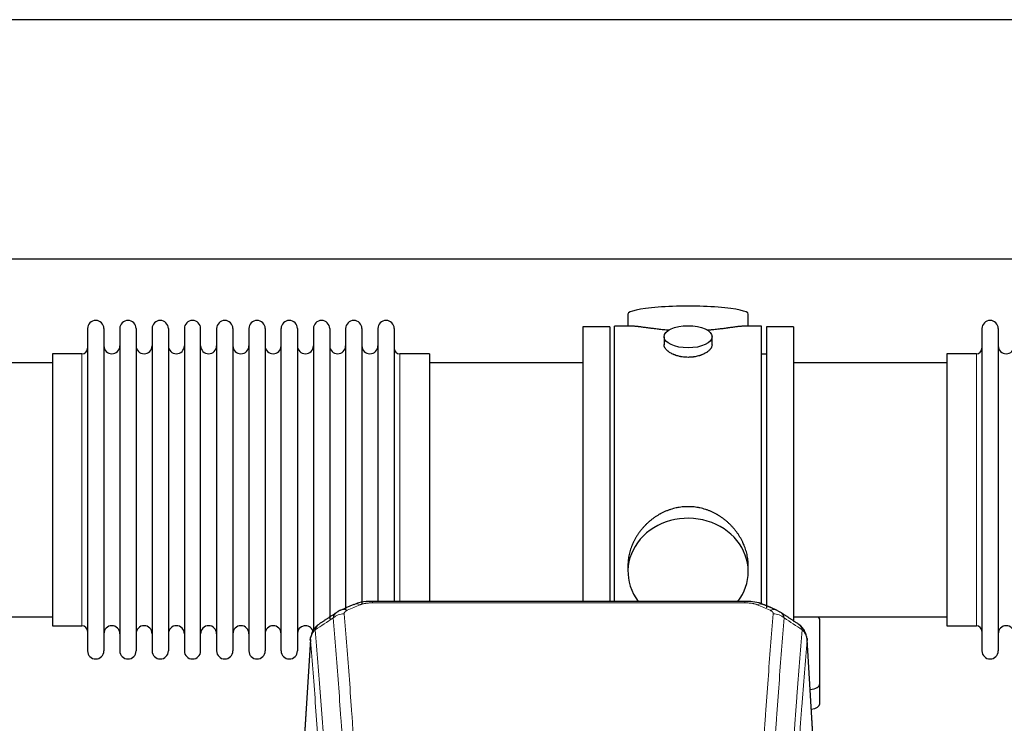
# Model space of a CAD drawing. Header units: inches. Extents: x 0 to 23760, y -13 to 16800.
# Tile 132 of 256: x 3482 to 4099, y 14304 to 14744. Entities that reach past the tile are written whole.
import ezdxf

# ---------------------------------------------------------------- set-up
doc = ezdxf.new("R2010")
doc.units = ezdxf.units.IN
doc.layers.add('1', color=7, linetype='Continuous', true_color=0xffffff)

msp = doc.modelspace()

# ---------------------------------------------------------------- linework, layer by layer
at = {"layer": '1', "color": 2, "linetype": 'Continuous', "lineweight": 25}
for p, q in [((6923.996, 14744.332), (2417.514, 14744.332)), ((6802.918, 14594.331), (2417.514, 14594.331)), ((3862.874, 14559.99), (3862.874, 14552.37)), ((3938.153, 14552.37), (3938.153, 14559.99)), ((3524.514, 14550.84), (3524.514, 14349.04)), ((3534.714, 14550.84), (3534.714, 14349.04)), ((3544.714, 14550.84), (3544.714, 14349.04)), ((3554.914, 14550.84), (3554.914, 14349.04)), ((3564.914, 14550.84), (3564.914, 14349.04)), ((3575.114, 14550.84), (3575.114, 14349.04)), ((3585.114, 14550.84), (3585.114, 14349.04)), ((3595.314, 14349.04), (3595.314, 14550.84)), ((3605.314, 14550.84), (3605.314, 14349.04)), ((3615.514, 14550.84), (3615.514, 14349.04)), ((3625.514, 14550.84), (3625.514, 14403.349)), ((3635.714, 14550.84), (3635.714, 14403.349)), ((3645.714, 14403.349), (3645.714, 14550.84)), ((3655.914, 14550.84), (3655.914, 14403.349)), ((3665.914, 14550.84), (3665.914, 14403.349)), ((3676.114, 14550.84), (3676.114, 14403.349)), ((3686.114, 14550.84), (3686.114, 14403.349)), ((3696.314, 14550.84), (3696.314, 14403.349)), ((3706.314, 14550.84), (3706.314, 14403.349)), ((3716.514, 14550.84), (3716.514, 14403.349)), ((3834.514, 14551.94), (3834.514, 14449.94)), ((3851.514, 14551.94), (3834.514, 14551.94)), ((3851.514, 14551.94), (3851.514, 14449.94)), ((3865.86, 14552.37), (3854.514, 14552.37)), ((3854.514, 14449.94), (3854.514, 14552.37)), ((3946.514, 14552.37), (3935.217, 14552.37)), ((3946.514, 14449.94), (3946.514, 14552.37)), ((3966.514, 14551.94), (3949.514, 14551.94)), ((3949.514, 14551.94), (3949.514, 14376.046)), ((3966.514, 14551.94), (3966.514, 14367.367)), ((4084.514, 14550.84), (4084.514, 14349.04)), ((4094.714, 14550.84), (4094.714, 14349.04)), ((3885.466, 14545.737), (3885.466, 14540.772)), ((3915.561, 14540.794), (3915.561, 14545.737)), ((3502.514, 14535.09), (3502.514, 14364.79)), ((3521.014, 14535.09), (3502.514, 14535.09)), ((3738.514, 14535.09), (3720.014, 14535.09)), ((3738.514, 14535.09), (3738.514, 14410.622)), ((3949.514, 14534.94), (3946.514, 14534.94)), ((4062.514, 14535.09), (4062.514, 14364.79)), ((4081.014, 14535.09), (4062.514, 14535.09)), ((3502.514, 14529.44), (3406.514, 14529.44)), ((3834.514, 14529.44), (3738.514, 14529.44)), ((4062.514, 14529.44), (3966.514, 14529.44)), ((3834.514, 14449.94), (3834.514, 14380.021)), ((3851.514, 14449.94), (3851.514, 14380.021)), ((3854.514, 14380.02), (3854.514, 14449.94)), ((3946.514, 14378.103), (3946.514, 14449.94)), ((3738.514, 14410.622), (3738.514, 14380.021)), ((3625.514, 14403.349), (3625.514, 14349.04)), ((3635.714, 14403.349), (3635.714, 14349.04)), ((3645.714, 14349.04), (3645.714, 14403.349)), ((3655.914, 14403.349), (3655.914, 14349.04)), ((3665.914, 14403.349), (3665.914, 14361.407)), ((3676.114, 14403.349), (3676.114, 14368.785)), ((3686.114, 14403.349), (3686.114, 14374.708)), ((3696.314, 14403.349), (3696.314, 14378.755)), ((3706.314, 14403.349), (3706.314, 14380.022)), ((3716.514, 14403.349), (3716.514, 14380.022)), ((3862.874, 14402.711), (3862.874, 14398.686)), ((3938.153, 14398.686), (3938.153, 14402.709)), ((3936.1, 14380.025), (3702.927, 14380.025)), ((3406.514, 14370.44), (3502.514, 14370.44)), ((3502.514, 14364.79), (3521.014, 14364.79)), ((3966.514, 14370.44), (4062.514, 14370.44)), ((3983.014, 14328.34), (3983.014, 14368.414)), ((4062.514, 14364.79), (4081.014, 14364.79)), ((3663.996, 14356.228), (3658.745, 14269.592)), ((3980.282, 14269.592), (3975.031, 14356.229)), ((3983.014, 14315.922), (3983.014, 14328.34))]:
    msp.add_line(p, q, dxfattribs=at)
at = {"layer": '1', "color": 110, "linetype": 'Continuous', "lineweight": 13}
for p, q in [((3521.014, 14535.09), (3521.014, 14364.79)), ((3720.014, 14535.09), (3720.014, 14410.622)), ((4081.014, 14535.09), (4081.014, 14364.79)), ((3720.014, 14410.622), (3720.014, 14380.021)), ((3702.927, 14380.025), (3702.927, 14379.072)), ((3936.1, 14379.072), (3702.927, 14379.072)), ((3936.1, 14380.023), (3936.1, 14379.072)), ((3663.998, 14355.606), (3658.75, 14269.016)), ((3980.277, 14269.016), (3975.029, 14355.606))]:
    msp.add_line(p, q, dxfattribs=at)
at = {"layer": '1', "color": 2, "linetype": 'Continuous', "lineweight": 25}
for centre, radius, start, end in [((3529.614, 14550.84), 5.1, 0, 180), ((3549.814, 14550.84), 5.1, 0, 180), ((3570.014, 14550.84), 5.1, 0, 180), ((3590.214, 14550.84), 5.1, 0, 180), ((3610.414, 14550.84), 5.1, 0, 180), ((3630.614, 14550.84), 5.1, 0, 180), ((3650.814, 14550.84), 5.1, 0, 180), ((3671.014, 14550.84), 5.1, 0, 180), ((3691.214, 14550.84), 5.1, 0, 180), ((3711.414, 14550.84), 5.1, 0, 180), ((4089.614, 14550.84), 5.1, 0, 180), ((3521.014, 14538.59), 3.5, 270, 0), ((3539.714, 14540.09), 5, 180, 0), ((3559.914, 14540.09), 5, 180, 0), ((3580.114, 14540.09), 5, 180, 0), ((3600.314, 14540.09), 5, 180, 0), ((3620.514, 14540.09), 5, 180, 0), ((3640.714, 14540.09), 5, 180, 0), ((3660.914, 14540.09), 5, 180, 0), ((3681.114, 14540.09), 5, 180, 0), ((3701.314, 14540.09), 5, 180, 0), ((3720.014, 14538.59), 3.5, 180, 270), ((4081.014, 14538.59), 3.5, 270, 0), ((4099.714, 14540.09), 5, 180, 0), ((3521.014, 14361.29), 3.5, 0, 90), ((3539.714, 14359.79), 5, 0, 180), ((3559.914, 14359.79), 5, 0, 180), ((3580.114, 14359.79), 5, 0, 180), ((3600.314, 14359.79), 5, 0, 180), ((3620.514, 14359.79), 5, 0, 180), ((3640.714, 14359.79), 5, 0, 180), ((3660.914, 14359.79), 5, 19.110937, 180), ((4081.014, 14361.29), 3.5, 0, 90), ((4099.714, 14359.79), 5, 0, 180), ((3529.614, 14349.04), 5.1, 180, 0), ((3549.814, 14349.04), 5.1, 180, 0), ((3570.014, 14349.04), 5.1, 180, 0), ((3590.214, 14349.04), 5.1, 180, 0), ((3610.414, 14349.04), 5.1, 180, 0), ((3630.614, 14349.04), 5.1, 180, 0), ((3650.814, 14349.04), 5.1, 180, 0), ((4089.614, 14349.04), 5.1, 180, 0)]:
    msp.add_arc(centre, radius, start, end, dxfattribs=at)
for centre, major_axis, ratio, start_param, end_param in [((3900.514, 14559.99), (37.64, 0), 0.1305262, 0, 3.1415927), ((3900.514, 14398.686), (37.64, 0), 0.8870108, 0, 3.7346664), ((3900.514, 14398.686), (37.64, 0), 0.8870108, 5.6900133, 6.2831853), ((3951.867, 14365.405), (3.975, 9.176), 0.6408251, 6.1305215, 6.2828467), ((3975.014, 14368.414), (-8, 0), 0.4617486, 3.1415927, 3.722063), ((3975.014, 14328.34), (-8, 0), 0.4617486, 1.81384, 3.1415927), ((3975.014, 14315.922), (-8, 0), 0.4617486, 1.911273, 3.1415927)]:
    msp.add_ellipse(centre, major_axis=major_axis, ratio=ratio, start_param=start_param, end_param=end_param, dxfattribs=at)
msp.add_ellipse((3900.514, 14545.737), major_axis=(15.048, 0), ratio=0.4617486, dxfattribs=at)
at = {"layer": '1', "color": 110, "linetype": 'Continuous', "lineweight": 13}
for centre, major_axis, ratio, start_param, end_param in [((3695.169, 14368.862), (3.953, -9.186), 0.6419268, 2.5510147, 3.1418997), ((3943.858, 14368.862), (-3.953, -9.186), 0.6419268, 3.1410059, 3.7321706), ((3685.188, 14363.212), (-9.964, -0.842), 0.9013977, 4.6363308, 5.3961502), ((3687.16, 14365.405), (3.975, -9.176), 0.6408251, 2.5472213, 3.141301), ((3951.867, 14365.405), (3.975, 9.176), 0.6408251, 6.2828467, 6.8775566), ((3953.839, 14363.212), (-9.964, 0.842), 0.9013977, 4.0286278, 4.7884472)]:
    msp.add_ellipse(centre, major_axis=major_axis, ratio=ratio, start_param=start_param, end_param=end_param, dxfattribs=at)
at = {"layer": '1', "color": 2, "linetype": 'Continuous', "lineweight": 25}
for points, knots in [([(3888.641, 14549.781), (3888.639, 14549.781), (3888.637, 14549.782), (3888.56, 14549.788), (3888.487, 14549.794), (3888.339, 14549.805), (3888.119, 14549.823), (3887.313, 14549.89), (3886.018, 14550.007), (3884.336, 14550.174), (3882.699, 14550.351), (3881.105, 14550.536), (3879.556, 14550.727), (3878.552, 14550.855), (3877.934, 14550.936), (3877.81, 14550.952), (3877.566, 14550.984), (3877.201, 14551.032), (3876.842, 14551.08), (3876.132, 14551.175), (3875.208, 14551.301), (3873.887, 14551.481), (3872.629, 14551.652), (3871.434, 14551.811), (3870.681, 14551.908), (3870.132, 14551.976), (3869.861, 14552.009), (3869.597, 14552.04), (3869.422, 14552.061), (3869.335, 14552.071), (3868.905, 14552.12), (3868.245, 14552.191), (3867.337, 14552.276), (3866.509, 14552.335), (3865.872, 14552.363), (3865.517, 14552.369), (3865.394, 14552.37)], [0, 0, 0, 0, 0.0002215, 0.0002215, 0.0071429, 0.0071429, 0.0140642, 0.027907, 0.083278, 0.1386489, 0.1940199, 0.2493909, 0.3047619, 0.3601329, 0.3601329, 0.3739756, 0.3739756, 0.3878184, 0.4155039, 0.4155039, 0.4708749, 0.5262458, 0.5816168, 0.6369878, 0.6923588, 0.6923588, 0.7200443, 0.733887, 0.733887, 0.7477298, 0.7477298, 0.8031008, 0.8584718, 0.9138427, 0.9692137, 1, 1, 1, 1]), ([(3935.638, 14552.37), (3935.514, 14552.369), (3935.157, 14552.363), (3934.516, 14552.335), (3933.683, 14552.275), (3933.073, 14552.218), (3932.674, 14552.178), (3932.593, 14552.17), (3932.43, 14552.153), (3932.184, 14552.126), (3931.932, 14552.098), (3931.418, 14552.039), (3930.71, 14551.954), (3929.582, 14551.81), (3928.387, 14551.651), (3927.126, 14551.479), (3926.24, 14551.358), (3925.559, 14551.265), (3925.214, 14551.219), (3924.862, 14551.171), (3924.627, 14551.139), (3924.508, 14551.124), (3923.913, 14551.044), (3922.946, 14550.916), (3921.449, 14550.724), (3919.905, 14550.534), (3918.314, 14550.35), (3916.676, 14550.173), (3915.552, 14550.061), (3914.696, 14549.98), (3914.265, 14549.94), (3913.83, 14549.902), (3913.611, 14549.883), (3913.538, 14549.876), (3913.392, 14549.864), (3913.105, 14549.84), (3912.817, 14549.816), (3912.602, 14549.799)], [0, 0, 0, 0, 0.0313476, 0.0871263, 0.142905, 0.1986836, 0.1986836, 0.2126283, 0.2126283, 0.226573, 0.2544623, 0.2544623, 0.310241, 0.3660196, 0.4217983, 0.477577, 0.5333556, 0.5333556, 0.561245, 0.5751896, 0.5751896, 0.5891343, 0.5891343, 0.644913, 0.7006917, 0.7564703, 0.812249, 0.8680277, 0.9238063, 0.9238063, 0.9516957, 0.9656403, 0.9656403, 0.9726127, 0.9726127, 0.979585, 1, 1, 1, 1]), ([(3900.514, 14532.862), (3900.016, 14532.862), (3899.522, 14532.877), (3898.543, 14532.934), (3898.058, 14532.977), (3897.096, 14533.09), (3896.618, 14533.161), (3896.027, 14533.266), (3895.85, 14533.299), (3895.674, 14533.334), (3895.556, 14533.357), (3895.498, 14533.37), (3895.205, 14533.431), (3894.975, 14533.483), (3894.292, 14533.648), (3893.848, 14533.77), (3892.984, 14534.037), (3892.564, 14534.182), (3891.951, 14534.416), (3891.749, 14534.497), (3891.452, 14534.622), (3891.353, 14534.664), (3891.207, 14534.729), (3891.158, 14534.751), (3891.061, 14534.794), (3890.628, 14534.992), (3890.218, 14535.2), (3889.525, 14535.584), (3889.197, 14535.784), (3888.575, 14536.196), (3888.282, 14536.409), (3887.938, 14536.684), (3887.87, 14536.739), (3887.737, 14536.851), (3887.672, 14536.907), (3887.481, 14537.075), (3887.36, 14537.188), (3887.012, 14537.529), (3886.802, 14537.758), (3886.427, 14538.221), (3886.261, 14538.455), (3886.046, 14538.808), (3885.98, 14538.926), (3885.904, 14539.075), (3885.889, 14539.104), (3885.861, 14539.164), (3885.847, 14539.194), (3885.806, 14539.283), (3885.78, 14539.342), (3885.659, 14539.638), (3885.587, 14539.872), (3885.49, 14540.336), (3885.466, 14540.565), (3885.466, 14540.796), (3885.466, 14540.799), (3885.466, 14540.802)], [0, 0, 0, 0, 0.0624454, 0.0624454, 0.1248907, 0.1248907, 0.1873361, 0.1873361, 0.2029474, 0.2107531, 0.2107531, 0.2185588, 0.2185588, 0.2497814, 0.2497814, 0.3122268, 0.3122268, 0.3746722, 0.3746722, 0.4058948, 0.4058948, 0.4215062, 0.4215062, 0.4293119, 0.4293119, 0.4371175, 0.4995629, 0.4995629, 0.5620082, 0.5620082, 0.6244536, 0.6244536, 0.6400649, 0.6400649, 0.6556763, 0.6556763, 0.686899, 0.686899, 0.7493443, 0.7493443, 0.8117897, 0.8117897, 0.8430124, 0.8430124, 0.850818, 0.850818, 0.8586237, 0.8586237, 0.874235, 0.874235, 0.9366804, 0.9366804, 0.9991258, 0.9991258, 1, 1, 1, 1]), ([(3915.561, 14540.798), (3915.561, 14540.57), (3915.537, 14540.34), (3915.442, 14539.877), (3915.37, 14539.644), (3915.179, 14539.175), (3915.06, 14538.939), (3914.881, 14538.644), (3914.844, 14538.585), (3914.786, 14538.496), (3914.766, 14538.466), (3914.726, 14538.407), (3914.623, 14538.259), (3914.512, 14538.112), (3914.229, 14537.763), (3914.019, 14537.533), (3913.558, 14537.081), (3913.307, 14536.858), (3912.897, 14536.53), (3912.756, 14536.422), (3912.535, 14536.261), (3912.46, 14536.208), (3912.307, 14536.102), (3912.23, 14536.049), (3911.838, 14535.789), (3911.508, 14535.588), (3910.816, 14535.204), (3910.454, 14535.02), (3909.697, 14534.669), (3909.302, 14534.503), (3908.839, 14534.326), (3908.788, 14534.306), (3908.684, 14534.267), (3908.632, 14534.248), (3908.475, 14534.191), (3908.159, 14534.079), (3907.837, 14533.974), (3907.187, 14533.773), (3906.744, 14533.651), (3905.84, 14533.431), (3905.378, 14533.334), (3904.671, 14533.207), (3904.432, 14533.168), (3904.071, 14533.114), (3903.95, 14533.097), (3903.708, 14533.065), (3903.587, 14533.05), (3902.979, 14532.978), (3902.49, 14532.935), (3901.506, 14532.877), (3901.011, 14532.862), (3900.514, 14532.862)], [0, 0, 0, 0, 0.0621483, 0.0621483, 0.1246718, 0.1246718, 0.1871952, 0.1871952, 0.2028261, 0.2028261, 0.2106415, 0.2106415, 0.2184569, 0.2497186, 0.2497186, 0.3122421, 0.3122421, 0.3747655, 0.3747655, 0.4060273, 0.4060273, 0.4216581, 0.4216581, 0.437289, 0.437289, 0.4998124, 0.4998124, 0.5623359, 0.5623359, 0.6248593, 0.6248593, 0.6326748, 0.6326748, 0.6404902, 0.6404902, 0.656121, 0.6873828, 0.6873828, 0.7499062, 0.7499062, 0.8124297, 0.8124297, 0.8436914, 0.8436914, 0.8593222, 0.8593222, 0.8749531, 0.8749531, 0.9374766, 0.9374766, 1, 1, 1, 1]), ([(3938.153, 14402.673), (3938.153, 14403.206), (3938.138, 14403.742), (3938.093, 14404.561), (3938.069, 14404.911), (3938.039, 14405.262), (3938.026, 14405.403), (3938.02, 14405.474), (3938, 14405.685), (3937.927, 14406.389), (3937.754, 14407.652), (3937.434, 14409.329), (3937.025, 14410.999), (3936.529, 14412.66), (3935.946, 14414.314), (3935.498, 14415.41), (3935.199, 14416.093), (3935.138, 14416.23), (3935.015, 14416.502), (3934.829, 14416.909), (3934.634, 14417.313), (3934.237, 14418.117), (3933.681, 14419.175), (3932.772, 14420.727), (3931.79, 14422.242), (3930.733, 14423.719), (3929.978, 14424.678), (3929.394, 14425.388), (3929.196, 14425.623), (3928.894, 14425.973), (3928.792, 14426.089), (3928.588, 14426.32), (3928.075, 14426.895), (3927.124, 14427.901), (3925.799, 14429.179), (3924.418, 14430.396), (3922.98, 14431.55), (3921.486, 14432.64), (3920.451, 14433.323), (3919.659, 14433.819), (3919.393, 14433.981), (3919.057, 14434.18), (3918.99, 14434.22), (3918.855, 14434.299), (3918.652, 14434.417), (3917.907, 14434.841), (3916.671, 14435.495), (3914.991, 14436.282), (3913.279, 14436.983), (3911.533, 14437.599), (3909.753, 14438.127), (3908.544, 14438.42), (3907.628, 14438.616), (3907.321, 14438.677), (3906.936, 14438.749), (3906.859, 14438.764), (3906.704, 14438.791), (3906.473, 14438.832), (3905.624, 14438.974), (3904.234, 14439.158), (3902.381, 14439.305), (3900.527, 14439.355), (3898.673, 14439.307), (3896.818, 14439.161), (3895.581, 14438.998), (3894.808, 14438.874), (3894.653, 14438.849), (3894.344, 14438.795), (3893.881, 14438.712), (3893.422, 14438.62), (3892.506, 14438.425), (3891.297, 14438.133), (3889.515, 14437.606), (3887.764, 14436.989), (3886.043, 14436.285), (3884.917, 14435.758), (3884.08, 14435.34), (3883.803, 14435.198), (3883.457, 14435.015), (3883.319, 14434.941), (3883.044, 14434.792), (3882.293, 14434.377), (3881.091, 14433.663), (3879.543, 14432.641), (3878.049, 14431.552), (3876.609, 14430.396), (3875.223, 14429.175), (3874.335, 14428.317), (3873.845, 14427.822), (3873.791, 14427.767), (3873.683, 14427.656), (3873.629, 14427.6), (3873.467, 14427.433), (3873.147, 14427.098), (3872.834, 14426.759), (3872.217, 14426.075), (3871.418, 14425.149), (3870.293, 14423.717), (3869.239, 14422.244), (3868.257, 14420.731), (3867.347, 14419.177), (3866.789, 14418.114), (3866.456, 14417.441), (3866.39, 14417.306), (3866.26, 14417.036), (3866.068, 14416.63), (3865.885, 14416.223), (3865.528, 14415.408), (3865.083, 14414.317), (3864.501, 14412.669), (3864.005, 14411.012), (3863.597, 14409.345), (3863.275, 14407.668), (3863.121, 14406.544), (3863.043, 14405.839), (3863.029, 14405.698), (3863.002, 14405.416), (3862.964, 14404.995), (3862.935, 14404.575), (3862.889, 14403.75), (3862.874, 14403.208), (3862.874, 14402.668)], [0, 0, 0, 0, 0.0151373, 0.0151373, 0.0229562, 0.0249109, 0.0249109, 0.0268656, 0.0268656, 0.030775, 0.0464127, 0.0620504, 0.0776881, 0.0933258, 0.1089635, 0.1246012, 0.1246012, 0.1285107, 0.1285107, 0.1324201, 0.1402389, 0.1402389, 0.1558766, 0.1715144, 0.1871521, 0.2027898, 0.2184275, 0.2184275, 0.2262463, 0.2262463, 0.2301558, 0.2301558, 0.2340652, 0.2497029, 0.2653406, 0.2809783, 0.296616, 0.3122537, 0.3278914, 0.3278914, 0.3357103, 0.3357103, 0.337665, 0.337665, 0.3396197, 0.3435291, 0.3591668, 0.3748045, 0.3904422, 0.4060799, 0.4217176, 0.4373554, 0.4373554, 0.4451742, 0.4451742, 0.4471289, 0.4471289, 0.4490836, 0.4529931, 0.4686308, 0.4842685, 0.4999062, 0.5155439, 0.5311816, 0.5468193, 0.5468193, 0.5507287, 0.5507287, 0.5546381, 0.562457, 0.562457, 0.5780947, 0.5937324, 0.6093701, 0.6250078, 0.6406455, 0.6406455, 0.6484644, 0.6484644, 0.6504191, 0.6523738, 0.6562832, 0.6719209, 0.6875586, 0.7031963, 0.7188341, 0.7344718, 0.7501095, 0.7501095, 0.7520642, 0.7520642, 0.7540189, 0.7540189, 0.7579283, 0.7657472, 0.7657472, 0.7813849, 0.7970226, 0.8126603, 0.828298, 0.8439357, 0.8595734, 0.8595734, 0.8634828, 0.8634828, 0.8673923, 0.8752111, 0.8752111, 0.8908488, 0.9064865, 0.9221242, 0.9377619, 0.9533996, 0.9690373, 0.9690373, 0.9729468, 0.9729468, 0.9768562, 0.984675, 0.984675, 1, 1, 1, 1]), ([(3704.227, 14380.008), (3703, 14380.049), (3699.658, 14379.973), (3695.114, 14379.577), (3692.267, 14378.326), (3691.308, 14377.809)], [0, 0, 0, 0, 0.2687142, 0.745195, 1, 1, 1, 1]), ([(3947.756, 14377.936), (3947.249, 14378.205), (3945.156, 14379.188), (3941.189, 14379.836), (3937.754, 14379.984), (3936.097, 14379.907)], [0, 0, 0, 0, 0.1493816, 0.6028795, 1, 1, 1, 1]), ([(3956.689, 14374.087), (3956.98, 14373.972), (3957.257, 14373.847), (3957.586, 14373.678), (3957.651, 14373.644), (3957.779, 14373.574), (3957.842, 14373.539), (3958.028, 14373.431), (3958.149, 14373.356), (3958.269, 14373.277), (3958.272, 14373.275), (3958.275, 14373.273)], [0, 0, 0, 0, 0.496586, 0.496586, 0.6207325, 0.6207325, 0.744879, 0.744879, 0.9931719, 0.9931719, 1, 1, 1, 1]), ([(3668.939, 14365.416), (3668.418, 14365.043), (3667.361, 14364.134), (3665.998, 14362.351), (3664.944, 14360.196), (3664.528, 14358.67), (3664.393, 14357.896)], [0, 0, 0, 0, 0.2123708, 0.4683651, 0.7393635, 1, 1, 1, 1]), ([(3974.947, 14356.889), (3974.836, 14357.839), (3974.392, 14359.678), (3973.1, 14362.293), (3971.419, 14364.391), (3970.128, 14365.434), (3969.506, 14365.854)], [0, 0, 0, 0, 0.2790385, 0.5536712, 0.8024065, 1, 1, 1, 1]), ([(3663.998, 14355.606), (3663.997, 14355.618), (3663.995, 14355.641), (3663.994, 14355.676), (3663.992, 14355.711), (3663.991, 14355.746), (3663.989, 14355.781), (3663.989, 14355.816), (3663.988, 14355.851), (3663.987, 14355.886), (3663.987, 14355.921), (3663.987, 14355.956), (3663.988, 14355.99), (3663.988, 14356.025), (3663.989, 14356.059), (3663.99, 14356.094), (3663.991, 14356.128), (3663.992, 14356.163), (3663.994, 14356.197), (3663.996, 14356.231), (3663.998, 14356.266), (3664.001, 14356.3), (3664.003, 14356.334), (3664.006, 14356.368), (3664.009, 14356.402), (3664.012, 14356.436), (3664.016, 14356.47), (3664.02, 14356.504), (3664.024, 14356.537), (3664.028, 14356.571), (3664.032, 14356.605), (3664.037, 14356.638), (3664.042, 14356.672), (3664.047, 14356.705), (3664.052, 14356.738), (3664.058, 14356.772), (3664.064, 14356.805), (3664.07, 14356.838), (3664.076, 14356.871), (3664.083, 14356.904), (3664.089, 14356.937), (3664.096, 14356.97), (3664.103, 14357.003), (3664.111, 14357.036), (3664.118, 14357.068), (3664.126, 14357.101), (3664.134, 14357.134), (3664.142, 14357.166), (3664.151, 14357.199), (3664.16, 14357.231), (3664.168, 14357.263), (3664.178, 14357.295), (3664.187, 14357.328), (3664.197, 14357.36), (3664.206, 14357.392), (3664.216, 14357.424), (3664.227, 14357.455), (3664.237, 14357.487), (3664.248, 14357.519), (3664.259, 14357.551), (3664.27, 14357.582), (3664.281, 14357.614), (3664.292, 14357.645), (3664.304, 14357.677), (3664.314, 14357.703), (3664.32, 14357.718), (3664.322, 14357.724)], [0, 0, 0, 0, 0.0160287, 0.0320483, 0.0480589, 0.0640604, 0.080053, 0.0960364, 0.1120109, 0.1279763, 0.1439327, 0.1598801, 0.1758184, 0.1917478, 0.2076681, 0.2235794, 0.2394817, 0.255375, 0.2712593, 0.2871346, 0.3030009, 0.3188582, 0.3347065, 0.3505458, 0.3663762, 0.3821975, 0.3980099, 0.4138133, 0.4296077, 0.4453931, 0.4611696, 0.4769371, 0.4926957, 0.5084453, 0.5241859, 0.5399176, 0.5556403, 0.5713541, 0.5870589, 0.6027548, 0.6184418, 0.6341198, 0.6497889, 0.6654491, 0.6811003, 0.6967426, 0.712376, 0.7280004, 0.743616, 0.7592226, 0.7748203, 0.7904091, 0.8059891, 0.8215601, 0.8371222, 0.8526754, 0.8682197, 0.8837552, 0.8992817, 0.9147994, 0.9303082, 0.9458081, 0.9612991, 0.9767813, 0.9922546, 1, 1, 1, 1]), ([(3974.946, 14356.896), (3974.957, 14356.839), (3975.013, 14356.531), (3975.04, 14356.194), (3975.04, 14355.888), (3975.039, 14355.818), (3975.037, 14355.748), (3975.034, 14355.677), (3975.031, 14355.63), (3975.029, 14355.606)], [0, 0, 0, 0, 0.135601, 0.730798, 0.7844814, 0.8382432, 0.8920836, 0.9460025, 1, 1, 1, 1])]:
    msp.add_open_spline(points, degree=3, knots=knots, dxfattribs=at)
for points, degree in [([(3691.216, 14378.044), (3683.185, 14374.575)], 1), ([(3955.841, 14374.58), (3951.826, 14376.323), (3947.812, 14378.041)], 2), ([(3680.795, 14373.302), (3675.166, 14369.581), (3669.544, 14365.87)], 2), ([(3683.216, 14374.509), (3681.854, 14374.205), (3680.864, 14373.275)], 2), ([(3969.484, 14365.869), (3963.869, 14369.576), (3958.247, 14373.293)], 2)]:
    msp.add_open_spline(points, degree=degree, dxfattribs=at)
at = {"layer": '1', "color": 110, "linetype": 'Continuous', "lineweight": 13}
for points in [[(3695.169, 14377.905), (3692.5, 14376.752), (3689.83, 14375.594), (3687.16, 14374.433)], [(3951.867, 14374.433), (3949.197, 14375.594), (3946.527, 14376.752), (3943.858, 14377.905)], [(3678.305, 14369.642), (3674.552, 14367.166), (3670.802, 14364.693), (3667.053, 14362.222)], [(3971.974, 14362.222), (3968.225, 14364.693), (3964.475, 14367.166), (3960.722, 14369.642)]]:
    msp.add_open_spline(points, degree=3, dxfattribs=at)
for points, knots in [([(3695.169, 14377.905), (3695.294, 14377.959), (3695.424, 14378.011), (3695.626, 14378.086), (3695.694, 14378.111), (3695.832, 14378.159), (3695.901, 14378.182), (3696.254, 14378.297), (3696.548, 14378.379), (3697.158, 14378.53), (3697.474, 14378.597), (3697.882, 14378.672), (3697.964, 14378.687), (3698.129, 14378.715), (3698.211, 14378.729), (3698.459, 14378.769), (3698.626, 14378.793), (3699.127, 14378.861), (3699.464, 14378.9), (3700.144, 14378.964), (3700.486, 14378.991), (3701.176, 14379.032), (3701.523, 14379.047), (3702.222, 14379.067), (3702.574, 14379.072), (3702.927, 14379.072)], [0, 0, 0, 0, 0.0625, 0.0625, 0.09375, 0.09375, 0.125, 0.125, 0.25, 0.25, 0.375, 0.375, 0.40625, 0.40625, 0.4375, 0.4375, 0.5, 0.5, 0.625, 0.625, 0.75, 0.75, 0.875, 0.875, 1, 1, 1, 1]), ([(3936.1, 14379.072), (3936.453, 14379.072), (3936.807, 14379.067), (3937.248, 14379.054), (3937.336, 14379.052), (3937.512, 14379.045), (3937.6, 14379.042), (3937.864, 14379.03), (3938.038, 14379.021), (3938.56, 14378.989), (3938.905, 14378.963), (3939.588, 14378.897), (3939.925, 14378.858), (3940.593, 14378.767), (3940.923, 14378.714), (3941.289, 14378.646), (3941.329, 14378.638), (3941.41, 14378.623), (3941.53, 14378.599), (3941.808, 14378.541), (3942.04, 14378.488), (3942.494, 14378.375), (3942.785, 14378.293), (3943.342, 14378.112), (3943.608, 14378.013), (3943.858, 14377.905)], [0, 0, 0, 0, 0.125, 0.125, 0.15625, 0.15625, 0.1875, 0.1875, 0.25, 0.25, 0.375, 0.375, 0.5, 0.5, 0.625, 0.625, 0.640625, 0.640625, 0.65625, 0.6875, 0.75, 0.75, 0.875, 0.875, 1, 1, 1, 1]), ([(3678.305, 14369.642), (3678.341, 14369.887), (3678.394, 14370.125), (3678.483, 14370.416), (3678.501, 14370.474), (3678.541, 14370.589), (3678.562, 14370.646), (3678.627, 14370.816), (3678.675, 14370.927), (3678.832, 14371.255), (3679.073, 14371.677), (3679.381, 14372.069), (3679.637, 14372.351), (3679.749, 14372.466), (3679.868, 14372.578), (3679.916, 14372.623), (3679.94, 14372.645), (3680.013, 14372.711), (3680.063, 14372.755), (3680.317, 14372.969), (3680.536, 14373.131), (3680.777, 14373.29), (3680.786, 14373.295), (3680.795, 14373.301)], [0, 0, 0, 0, 0.1656246, 0.1656246, 0.2070308, 0.2070308, 0.2484369, 0.2484369, 0.3312492, 0.3312492, 0.4968738, 0.6624984, 0.6624984, 0.7453108, 0.7660138, 0.7660138, 0.7867169, 0.7867169, 0.8281231, 0.8281231, 0.9937477, 0.9937477, 1, 1, 1, 1]), ([(3685.188, 14372.232), (3685.18, 14372.334), (3685.182, 14372.436), (3685.199, 14372.563), (3685.203, 14372.589), (3685.213, 14372.639), (3685.218, 14372.665), (3685.237, 14372.741), (3685.253, 14372.791), (3685.308, 14372.941), (3685.357, 14373.04), (3685.477, 14373.234), (3685.549, 14373.33), (3685.675, 14373.472), (3685.72, 14373.518), (3685.793, 14373.588), (3685.818, 14373.611), (3685.869, 14373.657), (3685.895, 14373.68), (3686.03, 14373.793), (3686.148, 14373.88), (3686.404, 14374.048), (3686.542, 14374.129), (3686.837, 14374.286), (3686.994, 14374.361), (3687.16, 14374.433)], [0, 0, 0, 0, 0.125, 0.125, 0.15625, 0.15625, 0.1875, 0.1875, 0.25, 0.25, 0.375, 0.375, 0.5, 0.5, 0.5625, 0.5625, 0.59375, 0.59375, 0.625, 0.625, 0.75, 0.75, 0.875, 0.875, 1, 1, 1, 1]), ([(3685.188, 14372.232), (3685.746, 14365.612), (3686.846, 14352.122), (3688.454, 14331.137), (3689.496, 14316.648), (3690.267, 14305.593), (3690.649, 14300.019), (3691.028, 14294.375), (3691.279, 14290.596), (3691.404, 14288.699), (3692.028, 14279.175), (3692.519, 14271.433), (3693.244, 14259.638), (3693.484, 14255.676), (3693.96, 14247.694), (3694.196, 14243.672), (3694.898, 14231.52), (3695.819, 14215.077), (3696.709, 14198.159), (3697.147, 14189.58)], [0, 0, 0, 0, 0.125, 0.25, 0.375, 0.375, 0.4375, 0.46875, 0.46875, 0.5, 0.5, 0.625, 0.625, 0.6875, 0.6875, 0.75, 0.75, 0.875, 1, 1, 1, 1]), ([(3941.88, 14189.58), (3942.318, 14198.159), (3943.208, 14215.077), (3944.129, 14231.52), (3944.831, 14243.672), (3945.067, 14247.694), (3945.543, 14255.676), (3945.783, 14259.638), (3946.508, 14271.433), (3946.999, 14279.175), (3947.623, 14288.699), (3947.748, 14290.596), (3947.999, 14294.375), (3948.378, 14300.019), (3948.76, 14305.593), (3949.531, 14316.648), (3950.573, 14331.137), (3952.181, 14352.122), (3953.282, 14365.612), (3953.839, 14372.232)], [0, 0, 0, 0, 0.125, 0.25, 0.25, 0.3125, 0.3125, 0.375, 0.375, 0.5, 0.5, 0.53125, 0.53125, 0.5625, 0.625, 0.625, 0.75, 0.875, 1, 1, 1, 1]), ([(3951.867, 14374.433), (3952.033, 14374.361), (3952.191, 14374.285), (3952.377, 14374.187), (3952.414, 14374.167), (3952.486, 14374.126), (3952.522, 14374.106), (3952.626, 14374.044), (3952.693, 14374.002), (3952.885, 14373.876), (3953.12, 14373.702), (3953.311, 14373.518), (3953.437, 14373.376), (3953.476, 14373.329), (3953.53, 14373.256), (3953.548, 14373.232), (3953.581, 14373.183), (3953.597, 14373.158), (3953.673, 14373.035), (3953.721, 14372.936), (3953.794, 14372.737), (3953.818, 14372.637), (3953.845, 14372.435), (3953.848, 14372.334), (3953.839, 14372.232)], [0, 0, 0, 0, 0.125, 0.125, 0.15625, 0.15625, 0.1875, 0.1875, 0.25, 0.25, 0.375, 0.5, 0.5, 0.5625, 0.5625, 0.59375, 0.59375, 0.625, 0.625, 0.75, 0.75, 0.875, 0.875, 1, 1, 1, 1]), ([(3958.275, 14373.273), (3958.504, 14373.122), (3958.936, 14372.8), (3959.306, 14372.444), (3959.562, 14372.161), (3959.643, 14372.065), (3959.759, 14371.917), (3959.797, 14371.867), (3959.87, 14371.767), (3959.906, 14371.716), (3960.078, 14371.46), (3960.199, 14371.248), (3960.406, 14370.812), (3960.579, 14370.362), (3960.686, 14369.887), (3960.722, 14369.642)], [0, 0, 0, 0, 0.1647526, 0.331802, 0.331802, 0.4153268, 0.4153268, 0.4570892, 0.4570892, 0.4988515, 0.4988515, 0.665901, 0.665901, 0.8329505, 1, 1, 1, 1]), ([(3667.053, 14362.222), (3667.182, 14362.746), (3667.36, 14363.236), (3667.817, 14364.134), (3668.095, 14364.542), (3668.582, 14365.089), (3668.757, 14365.26), (3669.123, 14365.574), (3669.313, 14365.717), (3669.514, 14365.85)], [0, 0, 0, 0, 0.335226, 0.335226, 0.6704519, 0.6704519, 0.8380649, 0.8380649, 1, 1, 1, 1]), ([(3690.279, 14187.204), (3689.841, 14195.772), (3688.949, 14212.671), (3688.027, 14229.094), (3687.324, 14241.232), (3687.088, 14245.249), (3686.612, 14253.222), (3686.372, 14257.179), (3685.645, 14268.96), (3685.153, 14276.693), (3684.529, 14286.206), (3684.404, 14288.101), (3684.152, 14291.875), (3683.773, 14297.513), (3683.39, 14303.081), (3682.618, 14314.122), (3681.575, 14328.595), (3679.965, 14349.555), (3678.863, 14363.03), (3678.305, 14369.642)], [0, 0, 0, 0, 0.125, 0.25, 0.25, 0.3125, 0.3125, 0.375, 0.375, 0.5, 0.5, 0.53125, 0.53125, 0.5625, 0.625, 0.625, 0.75, 0.875, 1, 1, 1, 1]), ([(3960.722, 14369.642), (3960.164, 14363.03), (3959.062, 14349.555), (3957.452, 14328.595), (3956.409, 14314.122), (3955.637, 14303.081), (3955.254, 14297.513), (3954.875, 14291.875), (3954.623, 14288.101), (3954.498, 14286.206), (3953.874, 14276.693), (3953.382, 14268.96), (3952.656, 14257.179), (3952.415, 14253.222), (3951.939, 14245.249), (3951.703, 14241.232), (3951, 14229.094), (3950.078, 14212.671), (3949.186, 14195.772), (3948.748, 14187.204)], [0, 0, 0, 0, 0.125, 0.25, 0.375, 0.375, 0.4375, 0.46875, 0.46875, 0.5, 0.5, 0.625, 0.625, 0.6875, 0.6875, 0.75, 0.75, 0.875, 1, 1, 1, 1]), ([(3969.514, 14365.849), (3969.714, 14365.717), (3969.905, 14365.573), (3970.27, 14365.26), (3970.445, 14365.089), (3970.933, 14364.542), (3971.21, 14364.134), (3971.667, 14363.236), (3971.845, 14362.746), (3971.974, 14362.222)], [0, 0, 0, 0, 0.1617419, 0.1617419, 0.3293935, 0.3293935, 0.6646968, 0.6646968, 1, 1, 1, 1]), ([(3663.998, 14355.606), (3664.027, 14356.212), (3664.117, 14356.817), (3664.34, 14357.71), (3664.429, 14358.005), (3664.635, 14358.588), (3664.752, 14358.875), (3665.013, 14359.439), (3665.158, 14359.716), (3665.472, 14360.257), (3665.642, 14360.521), (3666.006, 14361.035), (3666.2, 14361.284), (3666.61, 14361.766), (3666.827, 14361.999), (3667.053, 14362.222)], [0, 0, 0, 0, 0.25, 0.25, 0.375, 0.375, 0.5, 0.5, 0.625, 0.625, 0.75, 0.75, 0.875, 0.875, 1, 1, 1, 1]), ([(3667.053, 14362.222), (3667.624, 14355.531), (3668.752, 14341.888), (3670.397, 14320.647), (3671.464, 14305.968), (3672.252, 14294.764), (3672.643, 14289.114), (3673.095, 14282.436), (3673.287, 14279.557), (3673.415, 14277.633), (3673.479, 14276.669), (3673.798, 14271.839), (3674.178, 14265.995), (3674.615, 14259.095), (3674.802, 14256.12), (3674.926, 14254.133), (3674.988, 14253.137), (3675.544, 14244.159), (3676.517, 14227.952), (3677.928, 14202.899), (3678.836, 14185.703), (3679.282, 14176.982)], [0, 0, 0, 0, 0.125, 0.25, 0.375, 0.375, 0.4375, 0.46875, 0.484375, 0.484375, 0.5, 0.5, 0.5625, 0.59375, 0.609375, 0.609375, 0.625, 0.625, 0.75, 0.875, 1, 1, 1, 1]), ([(3959.745, 14176.982), (3959.801, 14178.072), (3959.857, 14179.16), (3959.969, 14181.333), (3960.137, 14184.586), (3960.533, 14192.136), (3960.876, 14198.538), (3961.569, 14211.247), (3962.51, 14227.945), (3963.968, 14252.246), (3964.972, 14267.951), (3965.546, 14276.645), (3965.61, 14277.609), (3965.738, 14279.533), (3965.931, 14282.413), (3966.382, 14289.092), (3966.774, 14294.744), (3967.102, 14299.415), (3967.168, 14300.347), (3967.3, 14302.207), (3967.498, 14304.991), (3967.963, 14311.445), (3968.366, 14316.903), (3969.178, 14327.722), (3970.275, 14341.887), (3971.403, 14355.531), (3971.974, 14362.222)], [0, 0, 0, 0, 0.015625, 0.015625, 0.03125, 0.0625, 0.125, 0.125, 0.25, 0.375, 0.5, 0.5, 0.515625, 0.515625, 0.53125, 0.5625, 0.625, 0.625, 0.640625, 0.640625, 0.65625, 0.6875, 0.75, 0.75, 0.875, 1, 1, 1, 1]), ([(3971.974, 14362.222), (3972.2, 14361.999), (3972.417, 14361.766), (3972.827, 14361.284), (3973.021, 14361.035), (3973.385, 14360.521), (3973.555, 14360.257), (3973.869, 14359.716), (3974.014, 14359.439), (3974.275, 14358.875), (3974.392, 14358.588), (3974.598, 14358.005), (3974.687, 14357.71), (3974.91, 14356.817), (3975, 14356.212), (3975.029, 14355.606)], [0, 0, 0, 0, 0.125, 0.125, 0.25, 0.25, 0.375, 0.375, 0.5, 0.5, 0.625, 0.625, 0.75, 0.75, 1, 1, 1, 1]), ([(3676.193, 14170.92), (3675.748, 14179.614), (3674.842, 14196.756), (3673.435, 14221.73), (3672.465, 14237.888), (3671.911, 14246.838), (3671.849, 14247.831), (3671.725, 14249.812), (3671.539, 14252.778), (3671.103, 14259.657), (3670.724, 14265.483), (3670.406, 14270.299), (3670.342, 14271.26), (3670.214, 14273.178), (3670.023, 14276.049), (3669.572, 14282.707), (3669.182, 14288.34), (3668.396, 14299.511), (3667.333, 14314.148), (3665.692, 14335.329), (3664.567, 14348.933), (3663.998, 14355.606)], [0, 0, 0, 0, 0.125, 0.25, 0.375, 0.375, 0.390625, 0.390625, 0.40625, 0.4375, 0.5, 0.5, 0.515625, 0.515625, 0.53125, 0.5625, 0.625, 0.625, 0.75, 0.875, 1, 1, 1, 1]), ([(3975.029, 14355.606), (3974.46, 14348.933), (3973.335, 14335.327), (3972.241, 14321.203), (3971.432, 14310.415), (3971.03, 14304.972), (3970.566, 14298.537), (3970.368, 14295.761), (3970.237, 14293.906), (3970.171, 14292.977), (3969.843, 14288.32), (3969.453, 14282.684), (3969.003, 14276.025), (3968.811, 14273.154), (3968.683, 14271.235), (3968.62, 14270.274), (3968.047, 14261.606), (3967.046, 14245.949), (3965.591, 14221.723), (3964.185, 14196.755), (3963.279, 14179.614), (3962.834, 14170.92)], [0, 0, 0, 0, 0.125, 0.25, 0.25, 0.3125, 0.34375, 0.359375, 0.359375, 0.375, 0.375, 0.4375, 0.46875, 0.484375, 0.484375, 0.5, 0.5, 0.625, 0.75, 0.875, 1, 1, 1, 1])]:
    msp.add_open_spline(points, degree=3, knots=knots, dxfattribs=at)

doc.saveas('drawing.dxf')
